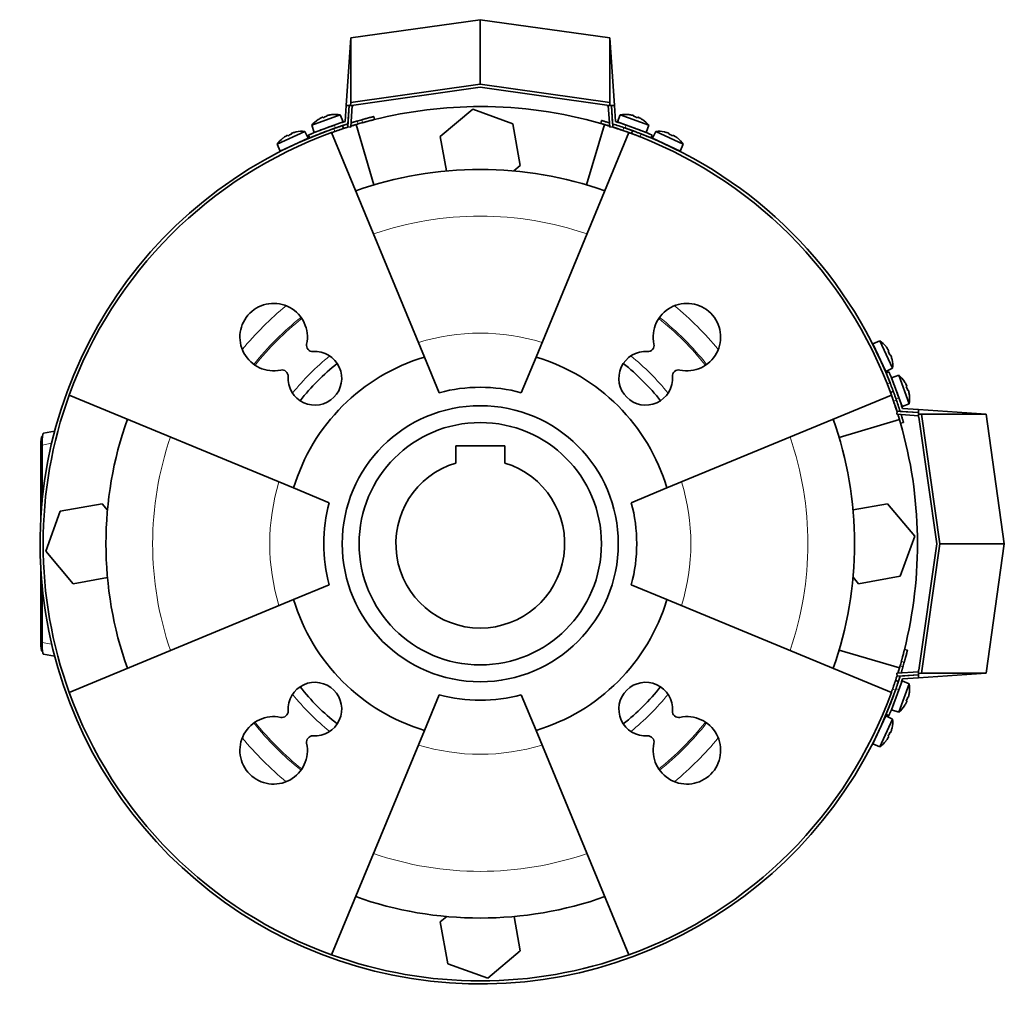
# Model space of a CAD drawing. Header units: millimetres. Extents: x 421 to 1312, y -2484 to 1869.
# Tile 33 of 33: x 421 to 742, y 1548 to 1869. Entities that reach past the tile are written whole.
import ezdxf

# ---------------------------------------------------------------- set-up
doc = ezdxf.new("R2010")
doc.units = ezdxf.units.MM
for name, color, linetype in [('M5X8_UNI7687', 7, 'Continuous'), ('MID_344-6', 7, 'Continuous'), ('VSI184-254_GIUNT', 7, 'Continuous'), ('VSI344-454_FILTR', 7, 'Continuous'), ('VSI344-454_SUPPO', 7, 'Continuous'), ('VSI344-454_TERMI', 7, 'Continuous'), ('VSI344-454_TESTA', 7, 'Continuous')]:
    doc.layers.add(name, color=color, linetype=linetype)

# ---------------------------------------------------------------- blocks, each defined once
blk = doc.blocks.new('SE1')
at = {"layer": 'M5X8_UNI7687', "color": 7, "linetype": 'Continuous', "lineweight": 35}
for p, q in [((525.06, 1838.41), (515.79, 1835.04)), ((516.58, 1832.67), (525.98, 1836.09)), ((517.89, 1836.87), (517.87, 1836.88)), ((519.35, 1837.61), (519.43, 1837.43)), ((520.68, 1838.1), (520.73, 1837.9)), ((522.28, 1838.46), (522.28, 1838.49)), ((525.98, 1836.09), (525.06, 1838.41)), ((616.35, 1838.41), (615.43, 1836.09)), ((615.43, 1836.09), (624.82, 1832.67)), ((625.61, 1835.04), (616.35, 1838.41)), ((619.13, 1838.46), (619.12, 1838.49)), ((620.72, 1838.1), (620.67, 1837.9)), ((622.06, 1837.61), (621.97, 1837.43)), ((623.51, 1836.87), (623.54, 1836.88)), ((513.47, 1833), (504.53, 1828.83)), ((510.69, 1832.81), (510.7, 1832.83)), ((514.59, 1830.76), (513.47, 1833)), ((515.79, 1835.04), (516.58, 1832.67)), ((523.98, 1834.27), (523.98, 1834.27)), ((624.82, 1832.67), (625.61, 1835.04)), ((627.94, 1833), (626.82, 1830.76)), ((636.87, 1828.83), (627.94, 1833)), ((630.71, 1832.81), (630.71, 1832.83)), ((505.52, 1826.53), (514.59, 1830.76)), ((506.44, 1830.84), (506.46, 1830.83)), ((507.85, 1831.7), (507.95, 1831.53)), ((509.14, 1832.3), (509.2, 1832.11)), ((626.82, 1830.76), (635.88, 1826.53)), ((632.27, 1832.3), (632.2, 1832.11)), ((633.56, 1831.7), (633.45, 1831.53)), ((634.94, 1830.83), (634.96, 1830.84)), ((504.53, 1828.83), (505.52, 1826.53)), ((635.88, 1826.53), (636.87, 1828.83)), ((700.94, 1764.76), (698.64, 1763.77)), ((698.64, 1763.77), (702.87, 1754.71)), ((705.11, 1755.83), (700.94, 1764.76)), ((702.95, 1762.86), (702.94, 1762.83)), ((703.81, 1761.45), (703.64, 1761.34)), ((704.41, 1760.16), (704.22, 1760.09)), ((702.87, 1754.71), (705.11, 1755.83)), ((704.91, 1758.6), (704.94, 1758.6)), ((707.15, 1753.5), (704.78, 1752.71)), ((704.78, 1752.71), (708.2, 1743.32)), ((710.52, 1744.24), (707.15, 1753.5)), ((708.98, 1751.4), (708.99, 1751.43)), ((709.72, 1749.95), (709.54, 1749.86)), ((710.21, 1748.61), (710.01, 1748.56)), ((710.57, 1747.02), (710.6, 1747.01)), ((708.2, 1743.32), (710.52, 1744.24)), ((708.2, 1653.87), (704.78, 1644.47)), ((707.15, 1643.68), (710.52, 1652.95)), ((710.52, 1652.95), (708.2, 1653.87)), ((706.38, 1651.87), (706.38, 1651.87)), ((710.57, 1650.17), (710.6, 1650.17)), ((709.72, 1647.24), (709.54, 1647.32)), ((710.21, 1648.57), (710.01, 1648.62)), ((704.78, 1644.47), (707.15, 1643.68)), ((708.98, 1645.78), (708.99, 1645.76)), ((702.87, 1642.48), (698.64, 1633.41)), ((700.94, 1632.42), (705.11, 1641.36)), ((705.11, 1641.36), (702.87, 1642.48)), ((704.41, 1637.03), (704.22, 1637.1)), ((704.91, 1638.58), (704.94, 1638.59)), ((702.94, 1634.35), (702.95, 1634.33)), ((703.81, 1635.74), (703.64, 1635.84)), ((698.64, 1633.41), (700.94, 1632.42))]:
    blk.add_line(p, q, dxfattribs=at)
for centre, radius, start, end in [((523.4, 1828.55), 10, 123.5916, 139.5414), ((523.4, 1828.55), 10, 80.4586, 96.4084), ((618, 1828.55), 10, 83.5916, 99.5414), ((618, 1828.55), 10, 40.4586, 56.4084), ((512.68, 1823.03), 10, 85.4586, 101.4084), ((524.27, 1834.93), 0.5, 110, 129.2041), ((617.13, 1834.93), 0.5, 50.7959, 70), ((622.77, 1832.88), 0.5, 70, 89.4451), ((628.73, 1823.03), 10, 78.5916, 94.5414), ((512.68, 1823.03), 10, 128.5916, 144.5414), ((512.99, 1829.46), 0.5, 115, 134.2679), ((628.42, 1829.46), 0.5, 45.7321, 65), ((628.73, 1823.03), 10, 35.4586, 51.4084), ((507.55, 1826.93), 0.5, 95.7321, 115), ((633.85, 1826.93), 0.5, 65, 84.2679), ((699.04, 1761.75), 0.5, 5.7321, 25), ((695.14, 1756.62), 10, 38.5916, 54.5414), ((701.57, 1756.31), 0.5, 25, 44.2679), ((695.14, 1756.62), 10, 355.4586, 11.4084), ((700.66, 1745.89), 10, 33.5916, 49.5414), ((700.66, 1745.89), 10, 350.4586, 6.4084), ((707.04, 1745.02), 0.5, 20, 39.2041), ((700.66, 1651.29), 10, 353.5916, 9.5414), ((707.04, 1652.16), 0.5, 320.7959, 340), ((704.99, 1646.52), 0.5, 340, 359.4451), ((700.66, 1651.29), 10, 310.4586, 326.4084), ((701.57, 1640.88), 0.5, 315.7321, 335), ((695.14, 1640.57), 10, 348.5916, 4.5414), ((699.04, 1635.44), 0.5, 335, 354.2679), ((695.14, 1640.57), 10, 305.4586, 321.4084)]:
    blk.add_arc(centre, radius, start, end, dxfattribs=at)
for centre, major_axis, ratio, start_param, end_param in [((523.4, 1828.56), (-9.4, -3.42), 0.996195, 4.833518, 4.948078), ((522.64, 1830.63), (8.7, 3.17), 0.811251, 1.49595, 1.645642), ((523.4, 1828.56), (9.4, 3.42), 0.996195, 1.335108, 1.449667), ((618.01, 1828.56), (-9.4, 3.42), 0.996195, 4.833518, 4.948078), ((618.76, 1830.63), (8.7, -3.17), 0.811251, 1.49595, 1.645642), ((618.01, 1828.56), (9.4, -3.42), 0.996195, 1.335108, 1.449667), ((512.67, 1823.04), (9.06, 4.23), 0.996195, 1.335108, 1.449667), ((628.73, 1823.04), (-9.06, 4.23), 0.996195, 4.833518, 4.948078), ((512.67, 1823.04), (-9.06, -4.23), 0.996195, 4.833518, 4.948078), ((511.74, 1825.03), (8.39, 3.91), 0.811251, 1.49595, 1.645642), ((629.66, 1825.03), (8.39, -3.91), 0.811251, 1.49595, 1.645642), ((628.73, 1823.04), (9.06, -4.23), 0.996195, 1.335108, 1.449667), ((695.15, 1756.62), (-4.23, 9.06), 0.996195, 4.833518, 4.948078), ((697.14, 1757.55), (3.91, -8.39), 0.811251, 1.49595, 1.645642), ((695.15, 1756.62), (4.23, -9.06), 0.996195, 1.335108, 1.449667), ((700.67, 1745.9), (-3.42, 9.4), 0.996195, 4.833518, 4.948078), ((702.74, 1746.65), (3.17, -8.7), 0.811251, 1.49595, 1.645642), ((700.67, 1745.9), (3.42, -9.4), 0.996195, 1.335108, 1.449667), ((700.67, 1651.29), (3.42, 9.4), 0.996195, 4.833518, 4.948078), ((700.67, 1651.29), (-3.42, -9.4), 0.996195, 1.335108, 1.449667), ((702.74, 1650.54), (-3.17, -8.7), 0.811251, 1.49595, 1.645642), ((697.14, 1639.63), (-3.91, -8.39), 0.811251, 1.49595, 1.645642), ((695.15, 1640.56), (4.23, 9.06), 0.996195, 4.833518, 4.948078), ((695.15, 1640.56), (-4.23, -9.06), 0.996195, 1.335108, 1.449667)]:
    blk.add_ellipse(centre, major_axis=major_axis, ratio=ratio, start_param=start_param, end_param=end_param, dxfattribs=at)
for points in [[(519.35, 1837.61), (519.35, 1837.62), (519.34, 1837.62), (519.33, 1837.62), (519.32, 1837.62), (519.3, 1837.62), (519.28, 1837.61), (519.26, 1837.61), (519.23, 1837.6), (519.2, 1837.59), (519.16, 1837.57), (519.13, 1837.56), (519.09, 1837.54), (519.05, 1837.52), (519.01, 1837.51), (518.97, 1837.49), (518.93, 1837.47), (518.89, 1837.45), (518.88, 1837.44)], [(521.15, 1838.27), (521.13, 1838.27), (521.1, 1838.26), (521.05, 1838.25), (521.01, 1838.23), (520.97, 1838.22), (520.92, 1838.21), (520.88, 1838.2), (520.85, 1838.18), (520.81, 1838.17), (520.78, 1838.16), (520.75, 1838.15), (520.73, 1838.14), (520.71, 1838.13), (520.7, 1838.12), (520.69, 1838.11), (520.68, 1838.11), (520.68, 1838.1), (520.68, 1838.1)], [(620.72, 1838.1), (620.72, 1838.1), (620.72, 1838.11), (620.72, 1838.11), (620.71, 1838.12), (620.69, 1838.13), (620.67, 1838.14), (620.65, 1838.15), (620.62, 1838.16), (620.59, 1838.17), (620.56, 1838.18), (620.52, 1838.2), (620.48, 1838.21), (620.44, 1838.22), (620.4, 1838.23), (620.35, 1838.25), (620.3, 1838.26), (620.27, 1838.27), (620.25, 1838.27)], [(622.52, 1837.44), (622.51, 1837.45), (622.48, 1837.47), (622.44, 1837.49), (622.39, 1837.51), (622.35, 1837.52), (622.31, 1837.54), (622.28, 1837.56), (622.24, 1837.57), (622.2, 1837.59), (622.17, 1837.6), (622.14, 1837.61), (622.12, 1837.61), (622.1, 1837.62), (622.08, 1837.62), (622.07, 1837.62), (622.06, 1837.62), (622.06, 1837.62), (622.06, 1837.61)], [(507.85, 1831.7), (507.85, 1831.7), (507.84, 1831.71), (507.83, 1831.71), (507.82, 1831.71), (507.81, 1831.7), (507.79, 1831.7), (507.76, 1831.69), (507.73, 1831.68), (507.7, 1831.66), (507.67, 1831.65), (507.63, 1831.63), (507.6, 1831.61), (507.56, 1831.59), (507.52, 1831.57), (507.48, 1831.54), (507.44, 1831.52), (507.41, 1831.5), (507.4, 1831.49)], [(509.59, 1832.51), (509.57, 1832.51), (509.54, 1832.5), (509.49, 1832.48), (509.45, 1832.46), (509.41, 1832.45), (509.37, 1832.43), (509.33, 1832.42), (509.29, 1832.4), (509.26, 1832.39), (509.23, 1832.37), (509.2, 1832.36), (509.18, 1832.35), (509.16, 1832.33), (509.15, 1832.33), (509.14, 1832.32), (509.13, 1832.31), (509.13, 1832.3), (509.14, 1832.3)], [(632.27, 1832.3), (632.27, 1832.3), (632.27, 1832.31), (632.26, 1832.32), (632.25, 1832.33), (632.24, 1832.33), (632.22, 1832.35), (632.2, 1832.36), (632.18, 1832.37), (632.15, 1832.39), (632.11, 1832.4), (632.07, 1832.42), (632.04, 1832.43), (632, 1832.45), (631.95, 1832.46), (631.91, 1832.48), (631.87, 1832.5), (631.83, 1832.51), (631.82, 1832.51)], [(634.01, 1831.49), (633.99, 1831.5), (633.96, 1831.52), (633.92, 1831.54), (633.88, 1831.57), (633.84, 1831.59), (633.81, 1831.61), (633.77, 1831.63), (633.73, 1831.65), (633.7, 1831.66), (633.67, 1831.68), (633.64, 1831.69), (633.62, 1831.7), (633.6, 1831.7), (633.58, 1831.71), (633.57, 1831.71), (633.56, 1831.71), (633.56, 1831.7), (633.56, 1831.7)], [(703.81, 1761.45), (703.81, 1761.45), (703.82, 1761.45), (703.82, 1761.46), (703.82, 1761.47), (703.81, 1761.49), (703.81, 1761.51), (703.8, 1761.53), (703.79, 1761.56), (703.77, 1761.59), (703.76, 1761.62), (703.74, 1761.66), (703.72, 1761.7), (703.7, 1761.73), (703.68, 1761.77), (703.65, 1761.81), (703.63, 1761.85), (703.61, 1761.88), (703.6, 1761.9)], [(704.62, 1759.71), (704.62, 1759.72), (704.61, 1759.76), (704.59, 1759.8), (704.57, 1759.84), (704.56, 1759.89), (704.54, 1759.93), (704.53, 1759.96), (704.51, 1760), (704.5, 1760.04), (704.48, 1760.07), (704.47, 1760.09), (704.46, 1760.11), (704.44, 1760.13), (704.43, 1760.14), (704.43, 1760.15), (704.42, 1760.16), (704.41, 1760.16), (704.41, 1760.16)], [(709.72, 1749.95), (709.72, 1749.95), (709.73, 1749.95), (709.73, 1749.96), (709.73, 1749.97), (709.73, 1749.99), (709.72, 1750.01), (709.72, 1750.03), (709.71, 1750.06), (709.7, 1750.09), (709.68, 1750.13), (709.67, 1750.17), (709.65, 1750.2), (709.63, 1750.24), (709.62, 1750.28), (709.6, 1750.33), (709.58, 1750.37), (709.56, 1750.4), (709.55, 1750.42)], [(710.38, 1748.14), (710.37, 1748.16), (710.37, 1748.2), (710.35, 1748.24), (710.34, 1748.29), (710.33, 1748.33), (710.32, 1748.37), (710.31, 1748.41), (710.29, 1748.45), (710.28, 1748.48), (710.27, 1748.51), (710.26, 1748.54), (710.25, 1748.56), (710.24, 1748.58), (710.23, 1748.6), (710.22, 1748.61), (710.21, 1748.61), (710.21, 1748.61), (710.21, 1748.61)], [(709.55, 1646.77), (709.56, 1646.78), (709.58, 1646.82), (709.6, 1646.86), (709.62, 1646.9), (709.63, 1646.94), (709.65, 1646.98), (709.67, 1647.02), (709.68, 1647.06), (709.7, 1647.09), (709.71, 1647.12), (709.72, 1647.15), (709.72, 1647.17), (709.73, 1647.19), (709.73, 1647.21), (709.73, 1647.22), (709.73, 1647.23), (709.72, 1647.24), (709.72, 1647.24)], [(710.21, 1648.57), (710.21, 1648.57), (710.21, 1648.57), (710.22, 1648.58), (710.23, 1648.59), (710.24, 1648.6), (710.25, 1648.62), (710.26, 1648.64), (710.27, 1648.67), (710.28, 1648.7), (710.29, 1648.74), (710.31, 1648.77), (710.32, 1648.81), (710.33, 1648.86), (710.34, 1648.9), (710.35, 1648.94), (710.37, 1648.99), (710.37, 1649.02), (710.38, 1649.04)], [(704.41, 1637.03), (704.41, 1637.03), (704.42, 1637.03), (704.43, 1637.03), (704.43, 1637.04), (704.44, 1637.05), (704.46, 1637.07), (704.47, 1637.09), (704.48, 1637.12), (704.5, 1637.15), (704.51, 1637.18), (704.53, 1637.22), (704.54, 1637.26), (704.56, 1637.3), (704.57, 1637.34), (704.59, 1637.38), (704.61, 1637.43), (704.62, 1637.46), (704.62, 1637.48)], [(703.6, 1635.29), (703.61, 1635.3), (703.63, 1635.33), (703.65, 1635.37), (703.68, 1635.41), (703.7, 1635.45), (703.72, 1635.49), (703.74, 1635.53), (703.76, 1635.56), (703.77, 1635.59), (703.79, 1635.63), (703.8, 1635.65), (703.81, 1635.68), (703.81, 1635.7), (703.82, 1635.71), (703.82, 1635.72), (703.82, 1635.73), (703.81, 1635.74), (703.81, 1635.74)]]:
    blk.add_open_spline(points, degree=3, dxfattribs=at)
at = {"layer": 'MID_344-6', "color": 7, "linetype": 'Continuous', "lineweight": 35}
for p, q in [((527.98, 1841.38), (527.49, 1834.46)), ((528.49, 1834.39), (528.98, 1841.38)), ((612.42, 1841.38), (612.91, 1834.39)), ((613.91, 1834.46), (613.42, 1841.38)), ((527.49, 1834.46), (528.49, 1834.39)), ((612.91, 1834.39), (613.91, 1834.46)), ((706.57, 1741.8), (706.5, 1740.8)), ((706.5, 1740.8), (713.49, 1740.31)), ((713.49, 1741.31), (706.57, 1741.8)), ((713.49, 1656.87), (706.5, 1656.38)), ((706.5, 1656.38), (706.57, 1655.39)), ((706.57, 1655.39), (713.49, 1655.87))]:
    blk.add_line(p, q, dxfattribs=at)
at = {"layer": 'VSI184-254_GIUNT', "color": 7, "linetype": 'Continuous', "lineweight": 35}
for p, q in [((562.7, 1730.49), (562.7, 1724.9)), ((578.7, 1730.49), (562.7, 1730.49)), ((578.7, 1724.9), (578.7, 1730.49))]:
    blk.add_line(p, q, dxfattribs=at)
blk.add_circle((570.7, 1698.59), 39.5, dxfattribs=at)
blk.add_arc((570.7, 1698.59), 27.5, 106.9124, 73.0876, dxfattribs=at)
at = {"layer": 'VSI344-454_FILTR', "color": 4, "linetype": 'Continuous', "lineweight": 9}
for p, q in [((530.54, 1836.36), (530.85, 1835.41)), ((532.36, 1835.84), (532.12, 1836.81)), ((523.24, 1832.95), (522.92, 1833.9)), ((612.88, 1834.81), (612.86, 1834.71)), ((617.2, 1833.29), (617.54, 1834.23)), ((623.17, 1832.15), (622.83, 1831.22)), ((703.33, 1750.72), (704.26, 1751.06)), ((706.34, 1745.43), (705.4, 1745.09)), ((706.82, 1740.75), (706.92, 1740.77)), ((708.92, 1660.01), (707.95, 1660.25)), ((707.52, 1658.74), (708.47, 1658.43)), ((706.01, 1650.81), (705.06, 1651.13))]:
    blk.add_line(p, q, dxfattribs=at)
at = {"layer": 'VSI344-454_FILTR', "color": 7, "linetype": 'Continuous', "lineweight": 35}
for p, q in [((536.23, 1836.86), (535.99, 1837.83)), ((610.26, 1836.53), (609.98, 1835.57)), ((526.08, 1833.92), (525.76, 1834.87)), ((620.37, 1833.22), (620.02, 1832.28)), ((704.39, 1747.91), (705.33, 1748.26)), ((707.68, 1737.87), (708.64, 1738.15)), ((709.94, 1663.88), (708.97, 1664.12)), ((706.98, 1653.65), (706.03, 1653.97))]:
    blk.add_line(p, q, dxfattribs=at)
for radius, start, end in [(143.5, 105.5973, 106.2532), (142.5, 105.6085, 106.2392), (143.5, 109.4479, 340.5521), (142.5, 109.4563, 109.8856), (142.5, 70.9563, 72.4298), (143.5, 21.4479, 68.5521), (142.5, 160.1144, 199.8856), (142.5, 17.5702, 19.0437), (142.5, 343.7608, 344.3915), (143.5, 343.7468, 344.4027), (142.5, 340.1144, 340.5437), (142.5, 250.1144, 289.8856)]:
    blk.add_arc((570.7, 1698.59), radius, start, end, dxfattribs=at)
for points, knots in [([(528.58, 1835.77), (528.62, 1835.78), (528.78, 1835.83), (529.06, 1835.92), (529.42, 1836.03), (529.79, 1836.14), (530.16, 1836.25), (530.41, 1836.32), (530.54, 1836.36)], [0.7315353, 0.7315353, 0.7315353, 0.7315353, 0.7497622, 0.8001839, 0.8501065, 0.8998409, 0.9497014, 1, 1, 1, 1]), ([(532.12, 1836.81), (532.18, 1836.83), (532.31, 1836.86), (532.5, 1836.91), (532.69, 1836.97), (532.87, 1837.02), (533.05, 1837.07), (533.24, 1837.12), (533.42, 1837.16), (533.77, 1837.26), (534.28, 1837.39), (534.87, 1837.55), (535.35, 1837.67), (535.65, 1837.75), (535.83, 1837.79), (535.92, 1837.81), (535.98, 1837.83), (535.98, 1837.83), (535.99, 1837.83)], [0, 0, 0, 0, 0.031592, 0.062927, 0.094082, 0.125133, 0.156157, 0.187231, 0.218434, 0.24984, 0.375694, 0.49976, 0.623965, 0.750126, 0.812727, 0.874827, 0.937046, 1, 1, 1, 1]), ([(536.23, 1836.86), (536.23, 1836.86), (536.23, 1836.86), (536.21, 1836.86), (536.19, 1836.85), (536.16, 1836.84), (536.11, 1836.83), (536.06, 1836.82), (536, 1836.8), (535.86, 1836.77), (535.59, 1836.7), (535.11, 1836.58), (534.52, 1836.42), (533.96, 1836.27), (533.48, 1836.15), (533.11, 1836.05), (532.74, 1835.94), (532.49, 1835.87), (532.36, 1835.84)], [0, 0, 0, 0, 0.031603, 0.06295, 0.094114, 0.125174, 0.156207, 0.187289, 0.2185, 0.249914, 0.37603, 0.500271, 0.624311, 0.750212, 0.812795, 0.874875, 0.937072, 1, 1, 1, 1]), ([(610.26, 1836.53), (610.26, 1836.53), (610.26, 1836.53), (610.27, 1836.53), (610.29, 1836.52), (610.33, 1836.51), (610.37, 1836.5), (610.42, 1836.49), (610.52, 1836.46), (610.73, 1836.4), (611.09, 1836.29), (611.53, 1836.16), (611.94, 1836.04), (612.3, 1835.93), (612.56, 1835.85), (612.73, 1835.8), (612.81, 1835.78)], [0, 0, 0, 0, 0.0360916, 0.0718605, 0.1074196, 0.142884, 0.1783694, 0.2139916, 0.2498648, 0.3760321, 0.5002654, 0.6243037, 0.7502673, 0.8128325, 0.8748978, 0.9284754, 0.9284754, 0.9284754, 0.9284754]), ([(522.92, 1833.9), (522.98, 1833.92), (523.08, 1833.96), (523.24, 1834.02), (523.4, 1834.07), (523.55, 1834.13), (523.71, 1834.18), (523.86, 1834.23), (524.13, 1834.33), (524.51, 1834.45), (524.94, 1834.6), (525.3, 1834.72), (525.52, 1834.79), (525.64, 1834.84), (525.71, 1834.86), (525.75, 1834.87), (525.76, 1834.87), (525.76, 1834.87)], [0, 0, 0, 0, 0.036074, 0.071835, 0.107394, 0.142867, 0.178369, 0.214015, 0.24992, 0.375515, 0.499618, 0.623903, 0.749864, 0.812552, 0.874725, 0.937001, 1, 1, 1, 1]), ([(526.08, 1833.92), (526.07, 1833.92), (526.07, 1833.92), (526.06, 1833.92), (526.04, 1833.91), (526.01, 1833.9), (525.97, 1833.89), (525.92, 1833.87), (525.81, 1833.84), (525.61, 1833.77), (525.25, 1833.65), (524.82, 1833.5), (524.41, 1833.36), (524.06, 1833.24), (523.79, 1833.15), (523.52, 1833.05), (523.33, 1832.99), (523.24, 1832.95)], [0, 0, 0, 0, 0.03611, 0.071905, 0.107497, 0.143003, 0.178538, 0.214218, 0.250157, 0.376062, 0.500392, 0.624478, 0.750119, 0.812755, 0.874869, 0.937079, 1, 1, 1, 1]), ([(525.76, 1834.87), (525.76, 1834.87), (525.77, 1834.87), (525.78, 1834.88), (525.8, 1834.89), (525.83, 1834.9), (525.87, 1834.91), (525.92, 1834.93), (525.98, 1834.95), (526.05, 1834.97), (526.21, 1835.02), (526.54, 1835.13), (527.01, 1835.28), (527.33, 1835.38), (527.43, 1835.41)], [0, 0, 0, 0, 0.027983, 0.0557899, 0.0834734, 0.1110867, 0.1386835, 0.1663177, 0.1940428, 0.2219119, 0.2499772, 0.3749272, 0.4997192, 0.5496634, 0.5496634, 0.5496634, 0.5496634]), ([(527.66, 1834.44), (527.59, 1834.42), (527.3, 1834.32), (526.85, 1834.18), (526.5, 1834.06), (526.3, 1834), (526.2, 1833.97), (526.13, 1833.94), (526.08, 1833.93), (526.08, 1833.93), (526.08, 1833.92)], [0.4654257, 0.4654257, 0.4654257, 0.4654257, 0.5002684, 0.625041, 0.7500173, 0.8003848, 0.8502554, 0.8999393, 0.9497504, 1, 1, 1, 1]), ([(530.85, 1835.41), (530.78, 1835.39), (530.64, 1835.35), (530.43, 1835.28), (530.22, 1835.22), (530.02, 1835.16), (529.81, 1835.1), (529.61, 1835.04), (529.41, 1834.98), (529.21, 1834.92), (528.89, 1834.82), (528.65, 1834.75), (528.47, 1834.69)], [0, 0, 0, 0, 0.028015, 0.0558533, 0.0835676, 0.1112114, 0.1388385, 0.1665028, 0.194258, 0.2221573, 0.2502531, 0.3309756, 0.3309756, 0.3309756, 0.3309756]), ([(612.86, 1834.71), (612.8, 1834.73), (612.69, 1834.76), (612.53, 1834.81), (612.37, 1834.86), (612.22, 1834.91), (612.06, 1834.96), (611.91, 1835), (611.63, 1835.09), (611.25, 1835.2), (610.81, 1835.33), (610.45, 1835.44), (610.23, 1835.5), (610.1, 1835.54), (610.03, 1835.56), (609.99, 1835.57), (609.98, 1835.57), (609.98, 1835.57)], [0, 0, 0, 0, 0.036074, 0.071827, 0.107372, 0.142823, 0.178296, 0.213907, 0.249769, 0.37568, 0.49974, 0.623937, 0.750153, 0.812742, 0.874833, 0.937047, 1, 1, 1, 1]), ([(620.02, 1832.28), (620.02, 1832.28), (620.02, 1832.29), (620.01, 1832.29), (619.99, 1832.3), (619.95, 1832.31), (619.92, 1832.32), (619.87, 1832.34), (619.76, 1832.38), (619.56, 1832.45), (619.21, 1832.58), (618.78, 1832.74), (618.37, 1832.88), (618.02, 1833.01), (617.75, 1833.1), (617.48, 1833.2), (617.29, 1833.26), (617.2, 1833.29)], [0, 0, 0, 0, 0.036048, 0.071793, 0.107348, 0.142827, 0.178345, 0.214016, 0.249954, 0.375229, 0.499698, 0.624316, 0.749897, 0.812621, 0.874803, 0.937057, 1, 1, 1, 1]), ([(617.54, 1834.23), (617.6, 1834.21), (617.7, 1834.18), (617.86, 1834.12), (618.02, 1834.07), (618.17, 1834.01), (618.33, 1833.96), (618.48, 1833.91), (618.75, 1833.81), (619.13, 1833.67), (619.56, 1833.52), (619.91, 1833.39), (620.13, 1833.31), (620.25, 1833.27), (620.32, 1833.24), (620.36, 1833.23), (620.37, 1833.22), (620.37, 1833.22)], [0, 0, 0, 0, 0.036087, 0.071867, 0.107452, 0.142957, 0.178497, 0.214187, 0.25014, 0.375681, 0.50031, 0.624737, 0.750064, 0.812751, 0.874892, 0.937105, 1, 1, 1, 1]), ([(620.37, 1833.22), (620.37, 1833.22), (620.37, 1833.22), (620.39, 1833.22), (620.41, 1833.21), (620.44, 1833.2), (620.48, 1833.18), (620.53, 1833.16), (620.63, 1833.13), (620.83, 1833.05), (621.18, 1832.92), (621.61, 1832.76), (622.02, 1832.6), (622.36, 1832.47), (622.63, 1832.37), (622.9, 1832.26), (623.08, 1832.19), (623.17, 1832.15)], [0, 0, 0, 0, 0.036092, 0.07186, 0.10742, 0.142884, 0.178369, 0.213992, 0.249865, 0.376032, 0.500265, 0.624304, 0.750267, 0.812832, 0.874898, 0.937082, 1, 1, 1, 1]), ([(622.83, 1831.22), (622.77, 1831.24), (622.67, 1831.28), (622.51, 1831.34), (622.36, 1831.4), (622.21, 1831.46), (622.05, 1831.52), (621.91, 1831.58), (621.64, 1831.68), (621.26, 1831.82), (620.83, 1831.98), (620.48, 1832.11), (620.27, 1832.19), (620.14, 1832.24), (620.07, 1832.27), (620.03, 1832.28), (620.03, 1832.28), (620.02, 1832.28)], [0, 0, 0, 0, 0.036074, 0.071827, 0.107372, 0.142823, 0.178296, 0.213907, 0.249769, 0.37568, 0.49974, 0.623937, 0.750153, 0.812742, 0.874833, 0.937047, 1, 1, 1, 1]), ([(704.39, 1747.91), (704.39, 1747.91), (704.39, 1747.92), (704.39, 1747.93), (704.38, 1747.95), (704.37, 1747.98), (704.35, 1748.02), (704.34, 1748.07), (704.3, 1748.17), (704.22, 1748.37), (704.09, 1748.72), (703.93, 1749.15), (703.78, 1749.56), (703.64, 1749.91), (703.54, 1750.17), (703.43, 1750.44), (703.36, 1750.63), (703.33, 1750.72)], [0, 0, 0, 0, 0.036092, 0.07186, 0.10742, 0.142884, 0.178369, 0.213991, 0.249865, 0.376032, 0.500265, 0.624303, 0.750267, 0.812832, 0.874898, 0.937082, 1, 1, 1, 1]), ([(704.26, 1751.06), (704.29, 1751.01), (704.33, 1750.91), (704.39, 1750.75), (704.45, 1750.59), (704.51, 1750.44), (704.57, 1750.29), (704.62, 1750.14), (704.73, 1749.87), (704.87, 1749.5), (705.03, 1749.07), (705.16, 1748.72), (705.24, 1748.5), (705.29, 1748.38), (705.31, 1748.31), (705.33, 1748.27), (705.33, 1748.26), (705.33, 1748.26)], [0, 0, 0, 0, 0.036074, 0.071827, 0.107372, 0.142823, 0.178296, 0.213907, 0.249769, 0.375679, 0.49974, 0.623937, 0.750153, 0.812742, 0.874833, 0.937047, 1, 1, 1, 1]), ([(705.4, 1745.09), (705.38, 1745.14), (705.35, 1745.25), (705.29, 1745.41), (705.24, 1745.56), (705.18, 1745.72), (705.13, 1745.87), (705.08, 1746.02), (704.98, 1746.3), (704.85, 1746.67), (704.69, 1747.1), (704.56, 1747.46), (704.48, 1747.67), (704.44, 1747.8), (704.41, 1747.86), (704.4, 1747.91), (704.39, 1747.91), (704.39, 1747.91)], [0, 0, 0, 0, 0.036087, 0.071867, 0.107452, 0.142957, 0.178497, 0.214187, 0.25014, 0.375682, 0.50031, 0.624737, 0.750064, 0.812751, 0.874892, 0.937105, 1, 1, 1, 1]), ([(705.33, 1748.26), (705.33, 1748.26), (705.33, 1748.26), (705.34, 1748.24), (705.35, 1748.22), (705.36, 1748.19), (705.37, 1748.15), (705.39, 1748.1), (705.43, 1748), (705.5, 1747.8), (705.63, 1747.45), (705.78, 1747.02), (705.93, 1746.61), (706.05, 1746.26), (706.15, 1745.99), (706.24, 1745.71), (706.31, 1745.53), (706.34, 1745.43)], [0, 0, 0, 0, 0.036048, 0.071793, 0.107348, 0.142827, 0.178345, 0.214016, 0.249955, 0.375229, 0.499698, 0.624316, 0.749898, 0.812622, 0.874803, 0.937058, 1, 1, 1, 1]), ([(707.68, 1737.87), (707.68, 1737.87), (707.68, 1737.87), (707.68, 1737.89), (707.67, 1737.91), (707.66, 1737.94), (707.65, 1737.98), (707.64, 1738.03), (707.6, 1738.14), (707.55, 1738.34), (707.44, 1738.7), (707.31, 1739.14), (707.19, 1739.56), (707.08, 1739.91), (707, 1740.19), (706.91, 1740.46), (706.85, 1740.65), (706.82, 1740.75)], [0, 0, 0, 0, 0.036092, 0.07186, 0.10742, 0.142884, 0.178369, 0.213991, 0.249865, 0.376032, 0.500265, 0.624303, 0.750267, 0.812832, 0.874898, 0.937082, 1, 1, 1, 1]), ([(707.88, 1740.7), (707.88, 1740.7), (707.9, 1740.65), (707.93, 1740.54), (707.98, 1740.38), (708.03, 1740.23), (708.07, 1740.08), (708.16, 1739.8), (708.27, 1739.42), (708.4, 1738.98), (708.51, 1738.62), (708.57, 1738.39), (708.61, 1738.27), (708.63, 1738.2), (708.64, 1738.15), (708.64, 1738.15), (708.64, 1738.15)], [0.0715916, 0.0715916, 0.0715916, 0.0715916, 0.0718269, 0.1073717, 0.1428229, 0.1782961, 0.2139067, 0.2497688, 0.3756794, 0.4997397, 0.6239373, 0.7501533, 0.812742, 0.8748331, 0.9370469, 1, 1, 1, 1]), ([(707.95, 1660.25), (707.96, 1660.31), (708, 1660.44), (708.05, 1660.63), (708.1, 1660.82), (708.15, 1661), (708.2, 1661.19), (708.25, 1661.37), (708.3, 1661.55), (708.4, 1661.9), (708.53, 1662.41), (708.69, 1663), (708.81, 1663.48), (708.89, 1663.78), (708.93, 1663.96), (708.95, 1664.05), (708.97, 1664.11), (708.97, 1664.11), (708.97, 1664.12)], [0, 0, 0, 0, 0.031592, 0.062927, 0.094083, 0.125133, 0.156157, 0.187232, 0.218434, 0.249841, 0.375694, 0.49976, 0.623965, 0.750126, 0.812727, 0.874827, 0.937046, 1, 1, 1, 1]), ([(709.94, 1663.88), (709.94, 1663.88), (709.94, 1663.87), (709.93, 1663.86), (709.93, 1663.84), (709.92, 1663.8), (709.91, 1663.76), (709.9, 1663.71), (709.88, 1663.65), (709.85, 1663.51), (709.78, 1663.24), (709.66, 1662.76), (709.5, 1662.17), (709.35, 1661.61), (709.23, 1661.13), (709.13, 1660.76), (709.02, 1660.39), (708.95, 1660.14), (708.92, 1660.01)], [0, 0, 0, 0, 0.031603, 0.06295, 0.094114, 0.125174, 0.156207, 0.18729, 0.2185, 0.249914, 0.376031, 0.500271, 0.624311, 0.750213, 0.812795, 0.874875, 0.937072, 1, 1, 1, 1]), ([(706.8, 1656.36), (706.86, 1656.54), (706.95, 1656.84), (707.08, 1657.26), (707.19, 1657.62), (707.3, 1657.99), (707.41, 1658.36), (707.48, 1658.62), (707.52, 1658.74)], [0.6690735, 0.6690735, 0.6690735, 0.6690735, 0.7497612, 0.8001829, 0.8501057, 0.8998403, 0.9497011, 1, 1, 1, 1]), ([(708.47, 1658.43), (708.45, 1658.36), (708.41, 1658.22), (708.34, 1658.01), (708.28, 1657.8), (708.22, 1657.6), (708.16, 1657.39), (708.1, 1657.19), (708.04, 1656.99), (707.98, 1656.79), (707.93, 1656.62), (707.89, 1656.51), (707.88, 1656.47)], [0, 0, 0, 0, 0.0280148, 0.0558529, 0.0835671, 0.1112108, 0.1388378, 0.166502, 0.1942571, 0.2221564, 0.2502521, 0.2685153, 0.2685153, 0.2685153, 0.2685153]), ([(705.06, 1651.13), (705.08, 1651.18), (705.12, 1651.29), (705.18, 1651.45), (705.23, 1651.6), (705.29, 1651.76), (705.34, 1651.91), (705.39, 1652.06), (705.48, 1652.33), (705.61, 1652.71), (705.76, 1653.14), (705.88, 1653.5), (705.95, 1653.72), (705.99, 1653.85), (706.02, 1653.92), (706.03, 1653.96), (706.03, 1653.96), (706.03, 1653.97)], [0, 0, 0, 0, 0.036074, 0.071835, 0.107394, 0.142867, 0.178369, 0.214016, 0.24992, 0.375515, 0.499619, 0.623903, 0.749864, 0.812553, 0.874725, 0.937001, 1, 1, 1, 1]), ([(706.98, 1653.65), (706.98, 1653.65), (706.98, 1653.65), (706.98, 1653.64), (706.97, 1653.61), (706.96, 1653.58), (706.95, 1653.54), (706.93, 1653.49), (706.9, 1653.39), (706.83, 1653.19), (706.71, 1652.83), (706.56, 1652.4), (706.42, 1651.99), (706.3, 1651.64), (706.21, 1651.37), (706.11, 1651.09), (706.05, 1650.91), (706.01, 1650.81)], [0, 0, 0, 0, 0.03611, 0.071905, 0.107497, 0.143003, 0.178538, 0.214218, 0.250157, 0.376062, 0.500393, 0.624478, 0.750119, 0.812755, 0.87487, 0.93708, 1, 1, 1, 1]), ([(706.03, 1653.97), (706.03, 1653.97), (706.03, 1653.97), (706.04, 1653.98), (706.05, 1654.01), (706.06, 1654.04), (706.07, 1654.08), (706.09, 1654.13), (706.11, 1654.18), (706.13, 1654.25), (706.18, 1654.41), (706.29, 1654.74), (706.43, 1655.19), (706.52, 1655.48), (706.55, 1655.55)], [0, 0, 0, 0, 0.0279829, 0.0557898, 0.0834733, 0.1110865, 0.1386833, 0.1663175, 0.1940425, 0.2219116, 0.2499768, 0.3749266, 0.4997183, 0.5346114, 0.5346114, 0.5346114, 0.5346114]), ([(707.55, 1655.41), (707.51, 1655.29), (707.4, 1654.93), (707.24, 1654.43), (707.12, 1654.07), (707.06, 1653.88), (707.02, 1653.78), (707, 1653.71), (706.99, 1653.66), (706.98, 1653.66), (706.98, 1653.65)], [0.4338048, 0.4338048, 0.4338048, 0.4338048, 0.5002675, 0.6250404, 0.750017, 0.8003845, 0.8502552, 0.8999392, 0.9497503, 1, 1, 1, 1])]:
    blk.add_open_spline(points, degree=3, knots=knots, dxfattribs=at)
at = {"layer": 'VSI344-454_SUPPO', "color": 7, "linetype": 'Continuous', "lineweight": 35}
for p, q in [((557.68, 1831.33), (568.3, 1840.24)), ((568.3, 1840.24), (581.32, 1835.5)), ((536.1, 1836.83), (536.1, 1836.83)), ((522.23, 1832.6), (552.53, 1759.44)), ((536.05, 1815.57), (530.23, 1835.22)), ((581.32, 1835.5), (583.72, 1821.85)), ((619.17, 1832.6), (588.87, 1759.44)), ((605.35, 1815.57), (611.17, 1835.22)), ((559.66, 1820.09), (557.68, 1831.33)), ((583.72, 1821.85), (581.63, 1820.1)), ((557.35, 1747.81), (552.53, 1759.44)), ((584.05, 1747.81), (588.87, 1759.44)), ((436.7, 1747.06), (509.86, 1716.76)), ((704.7, 1747.06), (631.55, 1716.76)), ((687.68, 1733.24), (707.33, 1739.06)), ((521.48, 1711.94), (509.86, 1716.76)), ((619.92, 1711.94), (631.55, 1716.76)), ((433.79, 1709.21), (447.44, 1711.61)), ((447.44, 1711.61), (449.19, 1709.53)), ((692.2, 1709.63), (703.44, 1711.61)), ((703.44, 1711.61), (712.35, 1701)), ((429.06, 1696.19), (433.79, 1709.21)), ((712.35, 1701), (707.61, 1687.98)), ((437.96, 1685.57), (429.06, 1696.19)), ((449.2, 1687.55), (437.96, 1685.57)), ((521.48, 1685.24), (509.86, 1680.42)), ((619.92, 1685.24), (631.55, 1680.42)), ((693.96, 1685.57), (692.21, 1687.66)), ((707.61, 1687.98), (693.96, 1685.57)), ((436.7, 1650.12), (509.86, 1680.42)), ((704.7, 1650.12), (631.55, 1680.42)), ((707.33, 1658.12), (687.68, 1663.94)), ((708.94, 1664), (708.94, 1664)), ((557.35, 1649.37), (552.53, 1637.75)), ((584.05, 1649.37), (588.87, 1637.75)), ((522.23, 1564.59), (552.53, 1637.75)), ((619.17, 1564.59), (588.87, 1637.75)), ((557.68, 1575.33), (559.77, 1577.08)), ((581.74, 1577.09), (583.72, 1565.85)), ((560.09, 1561.69), (557.68, 1575.33)), ((583.72, 1565.85), (573.11, 1556.95)), ((573.11, 1556.95), (560.09, 1561.69))]:
    blk.add_line(p, q, dxfattribs=at)
for centre, radius, start, end in [((570.7, 1698.59), 142.5, 90, 104.0511), ((570.7, 1698.59), 142.5, 74, 90), ((570.7, 1698.59), 142.5, 109.8856, 160.1144), ((570.7, 1698.59), 142.5, 106.5, 107.2205), ((570.7, 1698.59), 142.5, 72.7937, 73.5), ((570.7, 1698.59), 142.5, 70.1144, 72.4298), ((570.7, 1698.59), 142.5, 19.8856, 70.1144), ((570.7, 1698.59), 122, 70.5541, 109.4459), ((503.35, 1765.94), 11, 347.9714, 282.0286), ((638.05, 1765.94), 11, 257.9714, 192.0286), ((516.06, 1763.23), 2, 167.9714, 273.8428), ((625.34, 1763.23), 2, 266.1572, 12.0286), ((516.78, 1752.51), 8.75, 176.1572, 93.8428), ((570.7, 1698.59), 63.5, 106.6248, 163.3752), ((570.7, 1698.59), 63.5, 16.6248, 73.3752), ((624.62, 1752.51), 8.75, 86.1572, 3.8428), ((570.7, 1698.59), 75, 128.4349, 141.5651), ((570.7, 1698.59), 75, 38.4349, 51.5651), ((506.06, 1753.23), 2, 356.1572, 102.0286), ((635.34, 1753.23), 2, 77.9714, 183.8428), ((570.7, 1698.59), 51, 74.8223, 105.1777), ((570.7, 1698.59), 142.5, 17.5702, 19.8856), ((570.7, 1698.59), 45, 90, 270), ((570.7, 1698.59), 45, 270, 90), ((570.7, 1698.59), 142.5, 16.5, 17.2063), ((570.7, 1698.59), 122, 160.5541, 199.4459), ((570.7, 1698.59), 122, 340.5541, 19.4459), ((570.7, 1698.59), 142.5, 345.9489, 16), ((570.7, 1698.59), 51, 164.8223, 195.1777), ((570.7, 1698.59), 51, 344.8223, 15.1777), ((570.7, 1698.59), 63.5, 196.6248, 253.3752), ((570.7, 1698.59), 63.5, 286.6248, 343.3752), ((570.7, 1698.59), 142.5, 342.7795, 343.5), ((516.78, 1644.68), 8.75, 266.1572, 183.8428), ((624.62, 1644.68), 8.75, 356.1572, 273.8428), ((570.7, 1698.59), 142.5, 199.8856, 250.1144), ((570.7, 1698.59), 75, 218.4349, 231.5651), ((570.7, 1698.59), 75, 308.4349, 321.5651), ((570.7, 1698.59), 142.5, 289.8856, 340.1144), ((570.7, 1698.59), 51, 254.8223, 285.1777), ((506.06, 1643.95), 2, 257.9714, 3.8428), ((635.34, 1643.95), 2, 176.1572, 282.0286), ((503.35, 1631.24), 11, 77.9714, 12.0286), ((638.05, 1631.24), 11, 167.9714, 102.0286), ((516.06, 1633.95), 2, 86.1572, 192.0286), ((625.34, 1633.95), 2, 347.9714, 93.8428), ((570.7, 1698.59), 122, 250.5541, 289.4459)]:
    blk.add_arc(centre, radius, start, end, dxfattribs=at)
at = {"layer": 'VSI344-454_SUPPO', "color": 4, "linetype": 'Continuous', "lineweight": 9}
for radius, start, end in [(106.8, 70.9891, 109.0109), (100.1, 129.2029, 140.7971), (100.1, 39.2029, 50.7971), (94.12, 128.3751, 141.6249), (93.66, 128.3936, 141.6064), (93.66, 38.3936, 51.6064), (94.12, 38.3751, 51.6249), (68.63, 72.935, 107.065), (78.44, 128.7211, 141.2789), (78.44, 38.7211, 51.2789), (106.8, 160.9891, 199.0109), (106.8, 340.9891, 19.0109), (68.63, 162.935, 197.065), (68.63, 342.935, 17.065), (78.44, 218.7211, 231.2789), (78.44, 308.7211, 321.2789), (94.12, 218.3751, 231.6249), (93.66, 218.3936, 231.6064), (93.66, 308.3936, 321.6064), (94.12, 308.3751, 321.6249), (100.1, 219.2029, 230.7971), (100.1, 309.2029, 320.7971), (68.63, 252.935, 287.065), (106.8, 250.9891, 289.0109)]:
    blk.add_arc((570.7, 1698.59), radius, start, end, dxfattribs=at)
at = {"layer": 'VSI344-454_TERMI', "color": 7, "linetype": 'Continuous', "lineweight": 35}
for p, q in [((528.52, 1863.47), (570.7, 1869.4)), ((570.7, 1869.4), (612.88, 1863.47)), ((570.7, 1869.4), (570.7, 1848.39)), ((526.98, 1841.38), (528.52, 1863.47)), ((528.52, 1863.47), (528.52, 1842.46)), ((612.88, 1863.47), (614.43, 1841.38)), ((612.88, 1863.47), (612.88, 1842.46)), ((570.7, 1848.39), (528.52, 1842.46)), ((529.46, 1841.58), (570.7, 1847.38)), ((612.88, 1842.46), (570.7, 1848.39)), ((570.7, 1847.38), (611.94, 1841.58)), ((528.52, 1842.46), (528.45, 1841.38)), ((612.96, 1841.38), (612.88, 1842.46)), ((526.61, 1836.2), (526.98, 1841.38)), ((528.45, 1841.38), (526.98, 1841.38)), ((527.56, 1835.46), (527.98, 1841.38)), ((529.45, 1841.38), (528.45, 1841.38)), ((529.45, 1841.38), (529.46, 1841.58)), ((611.94, 1841.58), (611.96, 1841.38)), ((612.96, 1841.38), (611.96, 1841.38)), ((612.96, 1841.38), (614.43, 1841.38)), ((613.84, 1835.46), (613.42, 1841.38)), ((614.79, 1836.2), (614.43, 1841.38)), ((514.7, 1831.8), (515.09, 1830.88)), ((626.31, 1830.88), (626.7, 1831.8)), ((703.91, 1754.59), (702.99, 1754.2)), ((707.56, 1741.73), (713.49, 1741.31)), ((708.31, 1742.68), (713.49, 1742.32)), ((713.49, 1742.32), (735.58, 1740.77)), ((713.49, 1740.85), (713.49, 1742.32)), ((713.49, 1739.85), (713.49, 1740.85)), ((714.57, 1740.77), (713.49, 1740.85)), ((713.49, 1739.85), (713.69, 1739.83)), ((713.69, 1739.83), (719.49, 1698.59)), ((720.5, 1698.59), (714.57, 1740.77)), ((735.58, 1740.77), (714.57, 1740.77)), ((735.58, 1740.77), (741.51, 1698.59)), ((719.49, 1698.59), (713.69, 1657.35)), ((714.57, 1656.41), (720.5, 1698.59)), ((741.51, 1698.59), (720.5, 1698.59)), ((741.51, 1698.59), (735.58, 1656.41)), ((713.69, 1657.35), (713.49, 1657.34)), ((713.49, 1656.34), (713.49, 1657.34)), ((735.58, 1656.41), (713.49, 1654.87)), ((713.49, 1656.34), (714.57, 1656.41)), ((713.49, 1656.34), (713.49, 1654.87)), ((735.58, 1656.41), (714.57, 1656.41)), ((707.56, 1655.46), (713.49, 1655.87)), ((708.31, 1654.5), (713.49, 1654.87)), ((702.99, 1642.98), (703.91, 1642.59))]:
    blk.add_line(p, q, dxfattribs=at)
at = {"layer": 'VSI344-454_TERMI', "color": 4, "linetype": 'Continuous', "lineweight": 9}
for p, q in [((523.11, 1835.03), (523.5, 1834.11)), ((617.91, 1834.11), (618.3, 1835.03)), ((707.14, 1746.19), (706.21, 1745.8)), ((706.21, 1651.39), (707.14, 1651))]:
    blk.add_line(p, q, dxfattribs=at)
at = {"layer": 'VSI344-454_TERMI', "color": 7, "linetype": 'Continuous', "lineweight": 35}
for radius, start, end in [(144.5, 107.7643, 109.2308), (144.5, 70.7692, 72.2357), (143.5, 107.4941, 109.2059), (143.5, 70.7941, 72.5059), (144.5, 17.7643, 19.2308), (143.5, 17.4941, 19.2059), (143.5, 340.7941, 342.5059), (144.5, 340.7692, 342.2357)]:
    blk.add_arc((570.7, 1698.59), radius, start, end, dxfattribs=at)
for points, knots in [([(514.7, 1831.8), (514.7, 1831.8), (514.7, 1831.8), (514.72, 1831.81), (514.74, 1831.82), (514.77, 1831.83), (514.81, 1831.85), (514.86, 1831.87), (514.92, 1831.89), (514.98, 1831.92), (515.06, 1831.95), (515.14, 1831.98), (515.24, 1832.02), (515.4, 1832.09), (515.68, 1832.21), (516.1, 1832.38), (516.59, 1832.58), (517.15, 1832.8), (517.76, 1833.05), (518.43, 1833.31), (519.13, 1833.58), (519.8, 1833.83), (520.4, 1834.05), (520.93, 1834.25), (521.46, 1834.44), (522, 1834.64), (522.55, 1834.83), (522.92, 1834.96), (523.11, 1835.03)], [0, 0, 0, 0, 0.021051, 0.042001, 0.062873, 0.08369, 0.104474, 0.125249, 0.146036, 0.166859, 0.18774, 0.208703, 0.229768, 0.250959, 0.313199, 0.375603, 0.438616, 0.501374, 0.564129, 0.627102, 0.689223, 0.75131, 0.793093, 0.834507, 0.875728, 0.916932, 0.958298, 1, 1, 1, 1]), ([(520.66, 1833.08), (520.62, 1833.07), (520.49, 1833.02), (520.1, 1832.88), (519.52, 1832.66), (518.81, 1832.38), (518.15, 1832.12), (517.53, 1831.88), (516.98, 1831.66), (516.49, 1831.46), (516.06, 1831.28), (515.75, 1831.15), (515.53, 1831.06), (515.37, 1830.99), (515.24, 1830.94), (515.15, 1830.91), (515.1, 1830.88), (515.09, 1830.88), (515.09, 1830.88)], [0.2172346, 0.2172346, 0.2172346, 0.2172346, 0.2276968, 0.2486397, 0.3107469, 0.3729072, 0.43587, 0.4986393, 0.5613881, 0.6244142, 0.6868015, 0.7490621, 0.7913108, 0.8331485, 0.874754, 0.9163096, 0.957998, 1, 1, 1, 1]), ([(523.5, 1834.11), (523.4, 1834.07), (523.22, 1834.01), (522.94, 1833.91), (522.73, 1833.84), (522.61, 1833.79), (522.58, 1833.78)], [0, 0, 0, 0, 0.02090037, 0.04169492, 0.06240522, 0.06892942, 0.06892942, 0.06892942, 0.06892942]), ([(621.1, 1832.95), (620.94, 1833.01), (620.61, 1833.14), (620.09, 1833.33), (619.55, 1833.52), (619.01, 1833.72), (618.46, 1833.91), (618.09, 1834.04), (617.91, 1834.11)], [0.7538478, 0.7538478, 0.7538478, 0.7538478, 0.7931579, 0.8345561, 0.8757623, 0.9169538, 0.958308, 1, 1, 1, 1]), ([(618.3, 1835.03), (618.39, 1835), (618.57, 1834.93), (618.85, 1834.83), (619.13, 1834.74), (619.4, 1834.64), (619.67, 1834.54), (619.94, 1834.44), (620.21, 1834.35), (620.48, 1834.25), (620.74, 1834.15), (621, 1834.05), (621.26, 1833.96), (621.69, 1833.8), (622.27, 1833.58), (622.98, 1833.31), (623.64, 1833.05), (624.26, 1832.8), (624.81, 1832.58), (625.3, 1832.38), (625.73, 1832.21), (626.04, 1832.08), (626.26, 1831.98), (626.42, 1831.92), (626.55, 1831.86), (626.64, 1831.83), (626.69, 1831.8), (626.7, 1831.8), (626.7, 1831.8)], [0, 0, 0, 0, 0.020905, 0.041705, 0.062421, 0.083075, 0.103688, 0.124284, 0.144884, 0.165511, 0.186186, 0.206932, 0.227771, 0.248723, 0.310801, 0.372931, 0.435895, 0.498659, 0.561404, 0.62443, 0.686816, 0.749074, 0.79132, 0.833156, 0.874759, 0.916313, 0.958, 1, 1, 1, 1]), ([(626.31, 1830.88), (626.31, 1830.88), (626.31, 1830.88), (626.3, 1830.88), (626.28, 1830.89), (626.24, 1830.91), (626.21, 1830.92), (626.16, 1830.94), (626.1, 1830.97), (626.03, 1831), (625.96, 1831.03), (625.87, 1831.06), (625.78, 1831.1), (625.61, 1831.17), (625.34, 1831.28), (624.92, 1831.46), (624.43, 1831.66), (623.87, 1831.88), (623.33, 1832.09), (622.98, 1832.23), (622.84, 1832.29)], [0, 0, 0, 0, 0.0210513, 0.0420025, 0.0628756, 0.0836934, 0.1044784, 0.1252536, 0.1460418, 0.1668659, 0.1877484, 0.208712, 0.2297789, 0.2509709, 0.3132143, 0.3756187, 0.4386316, 0.5013936, 0.5641541, 0.6034586, 0.6034586, 0.6034586, 0.6034586]), ([(704.4, 1750.73), (704.34, 1750.87), (704.2, 1751.22), (703.99, 1751.76), (703.77, 1752.32), (703.57, 1752.81), (703.39, 1753.23), (703.26, 1753.54), (703.17, 1753.77), (703.1, 1753.93), (703.05, 1754.05), (703.01, 1754.14), (702.99, 1754.19), (702.99, 1754.2), (702.99, 1754.2)], [0.3965706, 0.3965706, 0.3965706, 0.3965706, 0.43587, 0.4986393, 0.5613881, 0.6244142, 0.6868015, 0.7490621, 0.7913108, 0.8331485, 0.874754, 0.9163096, 0.957998, 1, 1, 1, 1]), ([(703.91, 1754.59), (703.91, 1754.59), (703.91, 1754.59), (703.92, 1754.58), (703.93, 1754.55), (703.94, 1754.52), (703.95, 1754.48), (703.98, 1754.43), (704, 1754.38), (704.03, 1754.31), (704.06, 1754.24), (704.09, 1754.15), (704.13, 1754.06), (704.2, 1753.89), (704.31, 1753.62), (704.49, 1753.2), (704.69, 1752.7), (704.91, 1752.15), (705.15, 1751.53), (705.41, 1750.87), (705.69, 1750.16), (705.94, 1749.5), (706.16, 1748.9), (706.36, 1748.37), (706.55, 1747.83), (706.75, 1747.29), (706.94, 1746.74), (707.07, 1746.37), (707.14, 1746.19)], [0, 0, 0, 0, 0.021051, 0.042001, 0.062873, 0.08369, 0.104474, 0.125249, 0.146036, 0.166859, 0.18774, 0.208703, 0.229768, 0.250959, 0.313199, 0.375603, 0.438616, 0.501374, 0.564129, 0.627102, 0.689223, 0.75131, 0.793093, 0.834507, 0.875728, 0.916932, 0.958298, 1, 1, 1, 1]), ([(706.21, 1745.8), (706.18, 1745.89), (706.12, 1746.08), (706.02, 1746.35), (705.92, 1746.63), (705.83, 1746.9), (705.73, 1747.17), (705.63, 1747.44), (705.53, 1747.71), (705.44, 1747.98), (705.34, 1748.24), (705.24, 1748.5), (705.15, 1748.75), (705.09, 1748.92), (705.06, 1748.99)], [0, 0, 0, 0, 0.0209004, 0.0416949, 0.0624052, 0.0830531, 0.1036605, 0.1242497, 0.1448428, 0.165462, 0.1861295, 0.2068672, 0.2276968, 0.2461781, 0.2461781, 0.2461781, 0.2461781]), ([(702.99, 1642.98), (702.99, 1642.98), (702.99, 1642.98), (702.99, 1643), (703, 1643.02), (703.02, 1643.05), (703.03, 1643.09), (703.05, 1643.14), (703.08, 1643.2), (703.11, 1643.26), (703.14, 1643.34), (703.17, 1643.42), (703.21, 1643.51), (703.28, 1643.68), (703.39, 1643.95), (703.57, 1644.38), (703.77, 1644.87), (703.99, 1645.42), (704.23, 1646.04), (704.49, 1646.7), (704.77, 1647.41), (705.02, 1648.08), (705.24, 1648.68), (705.44, 1649.2), (705.63, 1649.74), (705.83, 1650.28), (706.02, 1650.83), (706.15, 1651.2), (706.21, 1651.39)], [0, 0, 0, 0, 0.021051, 0.042002, 0.062876, 0.083693, 0.104478, 0.125254, 0.146042, 0.166866, 0.187748, 0.208712, 0.229779, 0.250971, 0.313214, 0.375619, 0.438632, 0.501394, 0.564154, 0.627126, 0.689277, 0.751393, 0.793158, 0.834556, 0.875762, 0.916954, 0.958308, 1, 1, 1, 1]), ([(707.14, 1651), (707.11, 1650.9), (707.04, 1650.72), (706.94, 1650.44), (706.85, 1650.17), (706.75, 1649.89), (706.65, 1649.62), (706.55, 1649.35), (706.46, 1649.08), (706.36, 1648.82), (706.26, 1648.55), (706.16, 1648.29), (706.07, 1648.03), (705.91, 1647.6), (705.69, 1647.02), (705.41, 1646.32), (705.15, 1645.65), (704.91, 1645.04), (704.69, 1644.48), (704.49, 1643.99), (704.31, 1643.57), (704.19, 1643.25), (704.09, 1643.03), (704.03, 1642.87), (703.97, 1642.75), (703.94, 1642.66), (703.91, 1642.6), (703.91, 1642.6), (703.91, 1642.59)], [0, 0, 0, 0, 0.020905, 0.041705, 0.062421, 0.083075, 0.103688, 0.124284, 0.144884, 0.165511, 0.186186, 0.206932, 0.227771, 0.248723, 0.310801, 0.372931, 0.435895, 0.498659, 0.561404, 0.62443, 0.686816, 0.749074, 0.79132, 0.833156, 0.874759, 0.916313, 0.958, 1, 1, 1, 1])]:
    blk.add_open_spline(points, degree=3, knots=knots, dxfattribs=at)
at = {"layer": 'VSI344-454_TESTA', "color": 7, "linetype": 'Continuous', "lineweight": 35}
for p, q in [((427.84, 1733.59), (428, 1733.59)), ((427.97, 1733.32), (428, 1733.59)), ((431.97, 1735.27), (428.32, 1734.59)), ((427.47, 1707.38), (427.47, 1730.59)), ((427.85, 1712.18), (427.85, 1730.77)), ((427.47, 1666.59), (427.47, 1689.8)), ((427.85, 1666.41), (427.85, 1685)), ((428, 1663.59), (427.84, 1663.59)), ((428, 1663.59), (427.97, 1663.87)), ((428.32, 1662.59), (431.97, 1661.92))]:
    blk.add_line(p, q, dxfattribs=at)
at = {"layer": 'VSI344-454_TESTA', "color": 4, "linetype": 'Continuous', "lineweight": 9}
for p, q in [((427.85, 1730.59), (427.47, 1730.59)), ((427.85, 1730.77), (430.99, 1731.36)), ((427.47, 1666.59), (427.85, 1666.59)), ((430.99, 1665.83), (427.85, 1666.41))]:
    blk.add_line(p, q, dxfattribs=at)
at = {"layer": 'VSI344-454_TESTA', "color": 7, "linetype": 'Continuous', "lineweight": 35}
for centre, start_param, end_param in [((427.84, 1730.59), 3.141593, 4.712389), ((427.84, 1666.59), 4.712389, 6.283185)]:
    blk.add_ellipse(centre, major_axis=(0, -3), ratio=0.121869, start_param=start_param, end_param=end_param, dxfattribs=at)
for points in [[(427.85, 1730.77), (427.85, 1732.27), (427.97, 1733.32)], [(428, 1733.59), (428.14, 1734.59), (428.33, 1734.59)], [(427.97, 1663.87), (427.85, 1664.91), (427.85, 1666.41)], [(428.33, 1662.59), (428.14, 1662.59), (428, 1663.59)]]:
    blk.add_open_spline(points, degree=2, dxfattribs=at)

msp = doc.modelspace()

# ---------------------------------------------------------------- block references
msp.add_blockref('SE1', (0, 0))

doc.saveas('drawing.dxf')
